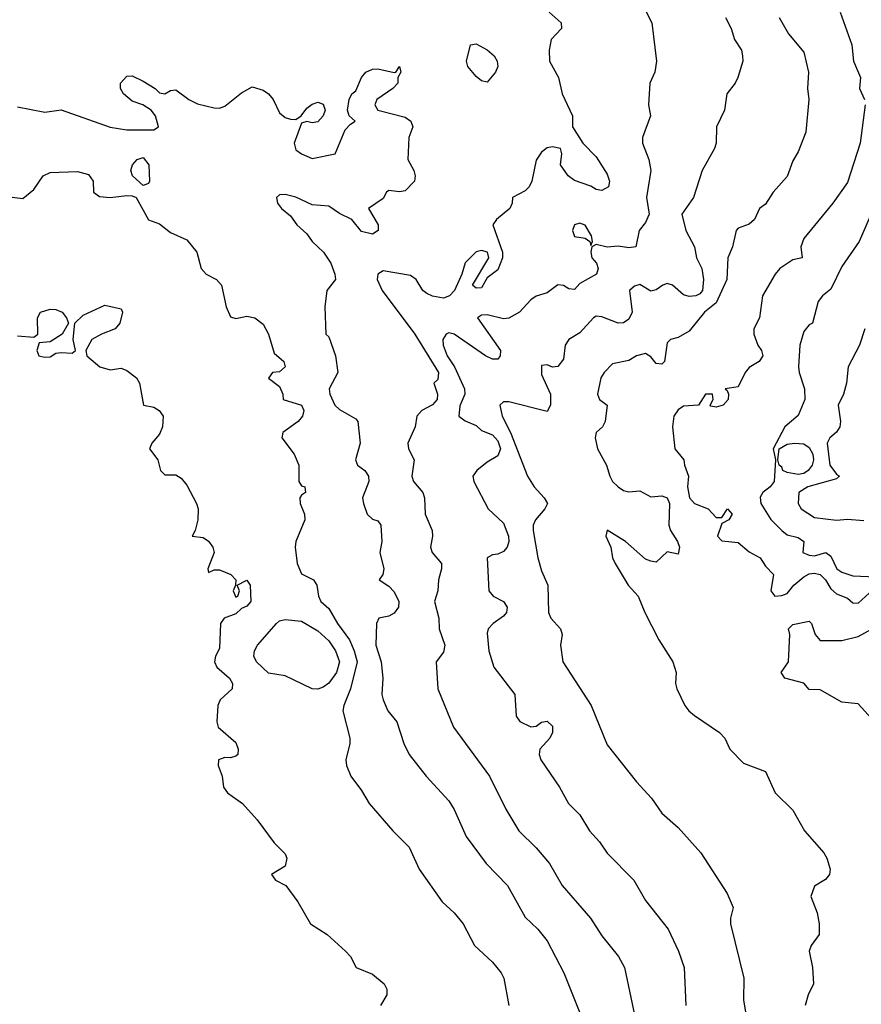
# Model space of a CAD drawing. Header units: metres. Extents: x -51132 to -49532, y -231222 to -229437.
# Tile 146 of 256: x -50199 to -50122, y -231098 to -231008. Entities that reach past the tile are written whole.
import ezdxf

# ---------------------------------------------------------------- set-up
doc = ezdxf.new("R2010")
doc.units = ezdxf.units.M
for name, color, linetype in [('CONTOUR_HALF', 8, 'Continuous'), ('CONTOUR_INDEX', 1, 'Continuous'), ('CONTOUR_INTER', 3, 'Continuous')]:
    doc.layers.add(name, color=color, linetype=linetype)

msp = doc.modelspace()

# ---------------------------------------------------------------- linework, layer by layer
at = {"layer": 'CONTOUR_HALF'}
for points, elevation in [([(-50141.761, -231006.759), (-50140.993, -231008.259), (-50140.55, -231011.759), (-50140.723, -231012.759), (-50141.168, -231013.759), (-50141.306, -231015.759), (-50141.121, -231016.759), (-50141.838, -231018.759), (-50141.844, -231019.259), (-50141.276, -231020.759), (-50141.079, -231021.759), (-50141.471, -231024.259), (-50141.236, -231025.759), (-50141.58, -231026.539), (-50142.139, -231027.259), (-50142.453, -231028.759), (-50143.08, -231028.843), (-50144.08, -231028.693), (-50145.08, -231028.784), (-50146.08, -231028.556), (-50146.493, -231028.759), (-50146.586, -231029.259), (-50146.49, -231029.759), (-50146.047, -231030.259), (-50145.904, -231030.759), (-50146.062, -231031.259), (-50147.58, -231032.121), (-50148.08, -231032.684), (-50148.58, -231032.612), (-50149.08, -231032.293), (-50149.58, -231032.252), (-50150.58, -231032.969), (-50151.58, -231033.278), (-50152.08, -231033.615), (-50153.106, -231034.759), (-50154.08, -231035.311), (-50154.58, -231035.366), (-50156.08, -231034.981), (-50156.58, -231035.015), (-50156.96, -231035.259), (-50154.857, -231038.259), (-50154.874, -231038.759), (-50155.08, -231039.062), (-50155.58, -231039.055), (-50156.221, -231038.759), (-50159.08, -231036.747), (-50159.58, -231036.648), (-50159.824, -231036.759), (-50160.137, -231037.259), (-50160.099, -231037.759), (-50159.729, -231038.759), (-50159.073, -231039.759), (-50158.148, -231041.759), (-50158.118, -231042.259), (-50158.58, -231043.334), (-50158.676, -231044.259), (-50158.08, -231044.71), (-50157.08, -231045.129), (-50156.58, -231045.585), (-50155.58, -231045.976), (-50155.08, -231046.532), (-50154.855, -231047.259), (-50155.08, -231047.899), (-50156.08, -231048.48), (-50157.002, -231049.259), (-50157.384, -231049.759), (-50157.288, -231050.259), (-50155.968, -231052.759), (-50154.58, -231054.075), (-50154.126, -231055.259), (-50154.086, -231055.759), (-50154.25, -231056.259), (-50154.58, -231056.67), (-50155.08, -231056.92), (-50155.58, -231056.968), (-50156.073, -231057.259), (-50155.929, -231060.259), (-50155.521, -231060.759), (-50154.585, -231061.259), (-50154.222, -231061.759), (-50154.294, -231062.259), (-50154.58, -231062.595), (-50155.529, -231063.259), (-50155.985, -231063.759), (-50156.08, -231064.133), (-50155.917, -231065.759), (-50155.456, -231067.259), (-50153.548, -231069.759), (-50153.404, -231071.759), (-50153.08, -231072.238), (-50152.08, -231072.73), (-50151.58, -231072.667), (-50151.08, -231072.314), (-50150.58, -231072.207), (-50150.08, -231072.678), (-50150.071, -231073.259), (-50150.331, -231073.759), (-50151.24, -231074.759), (-50151.304, -231075.259), (-50151.155, -231075.759), (-50149.427, -231078.259), (-50148.606, -231079.759), (-50147.58, -231080.782), (-50146.695, -231082.259), (-50145.772, -231083.259), (-50145.08, -231084.306), (-50142.646, -231086.759), (-50141.58, -231088.626), (-50139.493, -231091.259), (-50138.53, -231093.259), (-50138.033, -231094.759), (-50137.865, -231098.259)], 82.5), ([(-50129.31, -231007.759), (-50128.471, -231009.259), (-50127.08, -231010.935), (-50126.635, -231012.759), (-50126.724, -231014.259), (-50126.612, -231015.259), (-50126.884, -231018.259), (-50127.58, -231020.049), (-50128.08, -231020.873), (-50128.58, -231022.315), (-50129.88, -231023.759), (-50130.58, -231024.853), (-50131.115, -231025.259), (-50131.58, -231026.27), (-50132.08, -231026.699), (-50133.08, -231027.054), (-50133.261, -231027.259), (-50133.612, -231028.759), (-50134.039, -231029.759), (-50134.126, -231031.759), (-50135.08, -231033.905), (-50136.15, -231034.759), (-50137.58, -231036.473), (-50138.58, -231037.052), (-50139.279, -231037.259), (-50139.58, -231037.556), (-50139.812, -231039.259), (-50140.08, -231039.507), (-50140.58, -231039.438), (-50141.08, -231038.842), (-50141.58, -231038.542), (-50142.376, -231038.759), (-50143.08, -231039.177), (-50144.58, -231039.485), (-50145.35, -231040.259), (-50145.661, -231040.759), (-50145.966, -231042.259), (-50145.777, -231042.759), (-50145.082, -231043.259), (-50145.266, -231044.759), (-50145.51, -231045.259), (-50146.097, -231045.759), (-50146.179, -231046.259), (-50145.962, -231047.259), (-50145.141, -231048.759), (-50144.841, -231049.759), (-50144.582, -231050.259), (-50144.08, -231050.753), (-50143.58, -231051.071), (-50143.08, -231051.193), (-50142.08, -231051.113), (-50141.08, -231051.648), (-50140.08, -231051.574), (-50139.58, -231051.742), (-50139.366, -231052.259), (-50139.429, -231054.259), (-50139.281, -231054.759), (-50138.637, -231055.759), (-50138.458, -231056.259), (-50138.58, -231056.899), (-50139.58, -231056.698), (-50140.58, -231057.634), (-50141.08, -231057.539), (-50141.58, -231057.364), (-50143.408, -231055.759), (-50145.08, -231054.714), (-50145.191, -231055.259), (-50144.753, -231056.259), (-50144.598, -231057.259), (-50144.347, -231057.759), (-50143.14, -231059.759), (-50142.239, -231060.759), (-50141.618, -231062.259), (-50140.338, -231064.759), (-50139.053, -231066.759), (-50138.746, -231067.759), (-50138.823, -231068.759), (-50138.7, -231069.259), (-50137.95, -231070.759), (-50137.593, -231071.259), (-50137.08, -231071.674), (-50134.779, -231073.259), (-50134.291, -231073.759), (-50133.845, -231074.759), (-50132.58, -231076.054), (-50130.58, -231076.817), (-50129.688, -231078.759), (-50128.08, -231080.345), (-50127.02, -231082.259), (-50125.237, -231084.259), (-50124.953, -231084.759), (-50124.649, -231085.759), (-50124.71, -231086.259), (-50125.08, -231086.724), (-50126.08, -231087.315), (-50126.431, -231088.259), (-50125.834, -231089.759), (-50125.665, -231090.759), (-50125.659, -231091.759), (-50126.396, -231092.759), (-50126.565, -231093.259), (-50126.264, -231094.759), (-50126.173, -231096.259), (-50126.684, -231097.259), (-50126.938, -231098.259)], 81.5), ([(-50157.581, -231010.259), (-50157.08, -231010.182), (-50156.08, -231010.721), (-50155.429, -231011.259), (-50155.155, -231011.759), (-50155.087, -231012.259), (-50155.291, -231012.759), (-50156.08, -231013.691), (-50156.58, -231013.549), (-50157.08, -231013.157), (-50157.851, -231012.259), (-50157.961, -231011.759), (-50157.581, -231010.259)], 83.5), ([(-50199.08, -231015.934), (-50196.58, -231016.43), (-50195.08, -231016.2), (-50190.58, -231017.814), (-50189.08, -231018.06), (-50186.58, -231018.05), (-50186.18, -231017.759), (-50186.436, -231016.759), (-50186.823, -231016.259), (-50187.611, -231015.759), (-50188.58, -231015.427), (-50189.363, -231014.759), (-50189.65, -231014.259), (-50189.643, -231013.759), (-50189.08, -231013.118), (-50188.58, -231013.108), (-50187.58, -231013.574), (-50186.485, -231014.259), (-50186.08, -231014.67), (-50185.58, -231014.742), (-50185.08, -231014.45), (-50184.58, -231014.39), (-50183.38, -231015.259), (-50182.58, -231015.679), (-50181.08, -231016.034), (-50180.58, -231016.076), (-50180.08, -231015.89), (-50178.58, -231014.643), (-50177.58, -231014.122), (-50176.58, -231014.41), (-50176.08, -231014.738), (-50175.675, -231015.259), (-50175.08, -231016.477), (-50174.58, -231016.921), (-50174.08, -231017.069), (-50173.58, -231017.105), (-50173.093, -231016.759), (-50172.58, -231016.053), (-50172.08, -231015.709), (-50171.58, -231015.499), (-50171.08, -231015.702), (-50170.895, -231016.259), (-50171.093, -231016.759), (-50171.58, -231017.319), (-50172.08, -231017.399), (-50172.58, -231017.289), (-50173.08, -231017.424), (-50173.749, -231019.259), (-50173.58, -231019.864), (-50173.08, -231020.255), (-50172.08, -231020.662), (-50169.998, -231020.259), (-50169.08, -231018.057), (-50168.58, -231017.522), (-50168.14, -231017.259), (-50168.707, -231016.759), (-50168.852, -231016.259), (-50168.707, -231015.259), (-50168.473, -231014.759), (-50168.08, -231014.466), (-50167.562, -231013.259), (-50167.183, -231012.759), (-50166.58, -231012.5), (-50166.08, -231012.452), (-50164.58, -231012.791), (-50164.443, -231012.759), (-50164.08, -231012.241), (-50163.963, -231012.759), (-50164.258, -231013.259), (-50164.246, -231013.759), (-50164.692, -231014.259), (-50166.173, -231015.259), (-50166.36, -231015.759), (-50166.075, -231016.259), (-50163.58, -231016.881), (-50163.042, -231017.259), (-50162.874, -231017.759), (-50163.232, -231018.759), (-50163.343, -231020.759), (-50162.782, -231021.759), (-50162.66, -231022.259), (-50162.714, -231022.759), (-50163.58, -231023.641), (-50164.08, -231023.739), (-50165.08, -231023.588), (-50165.3, -231023.759), (-50165.58, -231024.323), (-50166.949, -231025.259), (-50166.035, -231026.759), (-50166.037, -231027.259), (-50166.58, -231027.589), (-50167.58, -231027.366), (-50168.457, -231026.259), (-50169.58, -231025.711), (-50170.58, -231025.047), (-50172.08, -231024.907), (-50173.58, -231024.219), (-50174.58, -231023.983), (-50175.08, -231024.014), (-50175.365, -231024.259), (-50175.268, -231024.759), (-50174.889, -231025.259), (-50174.08, -231025.919), (-50173.504, -231026.759), (-50172.58, -231027.568), (-50172.08, -231028.275), (-50171.042, -231029.259), (-50170.382, -231030.259), (-50170.007, -231031.259), (-50169.953, -231031.759), (-50170.738, -231032.759), (-50170.939, -231034.259), (-50170.834, -231036.759), (-50170.58, -231037.013), (-50169.961, -231038.759), (-50169.75, -231040.259), (-50170.542, -231041.759), (-50170.474, -231042.259), (-50170.013, -231043.259), (-50169.58, -231043.647), (-50168.08, -231044.527), (-50167.924, -231044.759), (-50167.71, -231046.759), (-50168.132, -231048.259), (-50167.936, -231048.759), (-50167.283, -231049.259), (-50166.939, -231049.759), (-50166.91, -231050.259), (-50167.469, -231051.759), (-50167.407, -231052.259), (-50167.056, -231053.259), (-50166.58, -231053.711), (-50166.08, -231053.847), (-50165.799, -231054.259), (-50165.705, -231055.759), (-50165.886, -231056.759), (-50165.539, -231058.259), (-50165.636, -231058.759), (-50165.954, -231059.259), (-50165.08, -231059.841), (-50164.58, -231060.367), (-50164.142, -231061.259), (-50164.192, -231061.759), (-50164.58, -231062.324), (-50165.08, -231062.594), (-50165.974, -231062.759), (-50166.199, -231063.259), (-50166.267, -231065.259), (-50165.787, -231066.759), (-50165.609, -231068.259), (-50165.724, -231069.759), (-50165.58, -231070.259), (-50165.171, -231071.259), (-50164.339, -231072.259), (-50163.707, -231074.259), (-50163.205, -231075.259), (-50161.646, -231077.259), (-50159.58, -231079.501), (-50159.08, -231080.304), (-50157.977, -231082.759), (-50156.172, -231085.259), (-50154.209, -231087.259), (-50152.58, -231090.158), (-50151.413, -231091.259), (-50150.58, -231092.321), (-50149.04, -231095.259), (-50146.845, -231100.759)], 83.5), ([(-50120.673, -231025.259), (-50121.995, -231028.259), (-50123.58, -231030.566), (-50124.58, -231032.629), (-50125.348, -231033.259), (-50125.749, -231033.759), (-50126.271, -231035.759), (-50126.58, -231035.908), (-50127.08, -231036.505), (-50127.43, -231037.759), (-50127.541, -231039.759), (-50127.503, -231040.259), (-50126.991, -231041.759), (-50126.966, -231042.759), (-50127.58, -231044.218), (-50128.816, -231045.259), (-50129.882, -231047.259), (-50129.656, -231048.259), (-50129.798, -231050.259), (-50130.149, -231050.759), (-50130.814, -231051.259), (-50131.08, -231051.679), (-50130.997, -231052.259), (-50130.08, -231053.726), (-50129.08, -231054.752), (-50128.58, -231055.156), (-50127.58, -231055.372), (-50127.08, -231055.748), (-50127.157, -231056.759), (-50126.58, -231057.009), (-50126.08, -231057.064), (-50125.056, -231056.759), (-50124.58, -231057.103), (-50124.035, -231058.259), (-50123.58, -231058.571), (-50122.58, -231058.888), (-50119.08, -231059.055)], 80.5), ([(-50148.08, -231026.734), (-50148.247, -231027.259), (-50148.08, -231027.801), (-50147.08, -231027.97), (-50146.678, -231028.259), (-50146.58, -231028.638), (-50146.424, -231028.259), (-50146.516, -231027.759), (-50147.08, -231026.779), (-50147.58, -231026.598), (-50148.08, -231026.734)], 82.5), ([(-50199.08, -231036.907), (-50197.58, -231037.023), (-50197.206, -231036.759), (-50197.235, -231035.259), (-50196.965, -231034.759), (-50196.08, -231034.486), (-50195.58, -231034.494), (-50194.989, -231034.759), (-50194.605, -231035.259), (-50194.418, -231035.759), (-50194.994, -231036.759), (-50196.08, -231037.461), (-50197.08, -231037.546), (-50197.308, -231038.259), (-50197.116, -231038.759), (-50196.58, -231038.882), (-50196.08, -231038.842), (-50195.58, -231038.51), (-50195.08, -231038.428), (-50194.08, -231038.512), (-50193.782, -231038.259), (-50193.977, -231037.259), (-50193.833, -231035.759), (-50193.08, -231035.03), (-50191.08, -231034.094), (-50189.58, -231034.435), (-50189.455, -231034.759), (-50189.721, -231035.759), (-50190.125, -231036.259), (-50191.388, -231036.759), (-50192.258, -231037.259), (-50192.836, -231038.259), (-50192.735, -231038.759), (-50191.545, -231039.759), (-50190.58, -231040.04), (-50189.58, -231039.889), (-50189.08, -231040.079), (-50188.176, -231040.759), (-50187.893, -231041.259), (-50187.548, -231043.259), (-50186.58, -231043.461), (-50186.103, -231043.759), (-50185.754, -231044.259), (-50185.796, -231045.259), (-50186.08, -231045.919), (-50186.764, -231046.759), (-50186.997, -231047.259), (-50186.24, -231048.259), (-50185.988, -231049.259), (-50185.58, -231049.656), (-50184.58, -231049.635), (-50184.08, -231049.952), (-50183.58, -231050.601), (-50182.674, -231052.259), (-50182.546, -231052.759), (-50182.561, -231053.759), (-50182.804, -231054.759), (-50183.08, -231055.275), (-50182.08, -231055.391), (-50181.58, -231055.723), (-50181.177, -231056.259), (-50181.067, -231056.759), (-50181.638, -231058.259), (-50181.58, -231058.59), (-50181.08, -231058.346), (-50180.58, -231058.361), (-50179.529, -231058.759), (-50179.088, -231059.259), (-50179.112, -231059.759), (-50179.326, -231060.259), (-50179.08, -231060.853), (-50178.889, -231060.759), (-50178.75, -231060.259), (-50178.954, -231059.759), (-50178.08, -231059.281), (-50177.757, -231059.759), (-50177.718, -231061.259), (-50178.08, -231061.66), (-50178.58, -231061.886), (-50179.08, -231062.363), (-50180.161, -231062.759), (-50180.473, -231063.259), (-50180.58, -231065.545), (-50180.959, -231066.259), (-50181.032, -231066.759), (-50180.814, -231067.259), (-50179.679, -231068.259), (-50179.374, -231068.759), (-50179.423, -231069.259), (-50180.52, -231070.259), (-50180.732, -231070.759), (-50180.81, -231072.259), (-50180.71, -231072.759), (-50179.08, -231074.157), (-50178.863, -231074.759), (-50178.909, -231075.259), (-50179.08, -231075.425), (-50179.58, -231075.559), (-50180.08, -231075.53), (-50180.66, -231075.759), (-50180.689, -231076.259), (-50180.326, -231077.259), (-50180.201, -231078.259), (-50179.862, -231078.759), (-50178.47, -231079.759), (-50177.132, -231081.259), (-50175.58, -231083.361), (-50174.58, -231084.358), (-50174.422, -231084.759), (-50174.58, -231085.495), (-50175.825, -231086.259), (-50175.452, -231086.759), (-50174.496, -231087.259), (-50173.392, -231088.759), (-50172.243, -231090.759), (-50170.707, -231091.759), (-50169.049, -231093.259), (-50168.586, -231093.759), (-50168.054, -231094.759), (-50166.58, -231095.393), (-50165.493, -231096.259), (-50165.252, -231096.759), (-50165.257, -231097.259), (-50165.835, -231098.259)], 84.5), ([(-50127.92, -231046.759), (-50127.08, -231046.806), (-50126.58, -231047.136), (-50126.234, -231047.759), (-50126.172, -231048.259), (-50126.296, -231048.759), (-50126.667, -231049.259), (-50127.08, -231049.533), (-50127.58, -231049.624), (-50128.58, -231049.433), (-50128.981, -231049.259), (-50129.08, -231048.953), (-50129.312, -231048.759), (-50129.46, -231048.259), (-50129.318, -231047.259), (-50128.58, -231046.824), (-50127.92, -231046.759)], 80.5), ([(-50175.354, -231063.259), (-50175.08, -231063.02), (-50174.58, -231062.898), (-50173.08, -231063.063), (-50171.58, -231063.941), (-50170.58, -231064.861), (-50169.942, -231065.759), (-50169.605, -231066.759), (-50169.857, -231067.759), (-50170.58, -231068.732), (-50171.08, -231069.106), (-50171.58, -231069.287), (-50172.08, -231069.232), (-50174.58, -231068.068), (-50176.08, -231067.821), (-50177.191, -231066.759), (-50177.439, -231066.259), (-50177.387, -231065.759), (-50177.106, -231065.259), (-50175.354, -231063.259)], 84.5), ([(-50120.594, -231072.259), (-50122.08, -231070.635), (-50123.58, -231070.467), (-50125.58, -231069.338), (-50126.58, -231069.301), (-50127.08, -231068.737), (-50128.8, -231068.259), (-50129.15, -231067.759), (-50128.482, -231066.759), (-50128.348, -231064.259), (-50128.466, -231063.759), (-50128.08, -231063.364), (-50126.58, -231063.045), (-50126.352, -231063.259), (-50126.031, -231064.259), (-50125.58, -231064.808), (-50123.58, -231064.821), (-50122.08, -231064.454), (-50120.58, -231063.642)], 81.5)]:
    msp.add_lwpolyline(points, dxfattribs=dict(at, elevation=elevation))
at = {"layer": 'CONTOUR_INDEX', "elevation": 80}
msp.add_lwpolyline([(-50121.466, -231036.259), (-50121.98, -231037.759), (-50123.013, -231039.759), (-50123.157, -231041.259), (-50123.442, -231042.259), (-50123.907, -231043.259), (-50123.701, -231044.759), (-50123.768, -231045.259), (-50124.08, -231045.738), (-50124.687, -231046.259), (-50124.92, -231046.759), (-50124.675, -231048.759), (-50124.08, -231049.598), (-50123.789, -231049.759), (-50124.08, -231050.01), (-50126.697, -231050.759), (-50127.515, -231051.259), (-50127.575, -231052.259), (-50127.315, -231052.759), (-50126.08, -231053.56), (-50124.08, -231053.802), (-50123.08, -231053.714), (-50121.58, -231053.821)], dxfattribs=at)
at = {"layer": 'CONTOUR_INTER'}
for points, elevation in [([(-50150.396, -231007.259), (-50149.302, -231008.259), (-50149.248, -231008.759), (-50150.199, -231009.759), (-50150.378, -231010.759), (-50150.357, -231011.759), (-50149.531, -231013.259), (-50149.183, -231014.759), (-50148.253, -231016.759), (-50148.254, -231017.759), (-50147.295, -231019.259), (-50146.08, -231020.507), (-50145.08, -231022.113), (-50144.867, -231022.759), (-50144.961, -231023.259), (-50145.58, -231023.592), (-50146.08, -231023.519), (-50146.58, -231023.204), (-50148.08, -231022.702), (-50148.646, -231022.259), (-50149.343, -231021.259), (-50149.219, -231020.259), (-50149.355, -231019.759), (-50150.08, -231019.592), (-50150.58, -231019.7), (-50151.08, -231020.106), (-50151.58, -231020.821), (-50151.962, -231022.759), (-50152.214, -231023.259), (-50152.58, -231023.647), (-50153.759, -231024.259), (-50153.777, -231024.759), (-50154.005, -231025.259), (-50155.224, -231026.259), (-50155.547, -231026.759), (-50154.663, -231029.259), (-50154.671, -231029.759), (-50155.08, -231030.855), (-50156.08, -231031.615), (-50156.58, -231032.503), (-50157.08, -231032.563), (-50157.405, -231032.259), (-50155.914, -231029.759), (-50156.051, -231029.259), (-50156.58, -231029.111), (-50157.08, -231029.219), (-50158.08, -231030.242), (-50158.375, -231031.259), (-50159.053, -231032.759), (-50159.502, -231033.259), (-50160.08, -231033.464), (-50161.08, -231033.295), (-50161.58, -231033.044), (-50161.946, -231032.759), (-50162.58, -231031.769), (-50163.08, -231031.387), (-50165.58, -231030.955), (-50166.072, -231031.259), (-50166.139, -231031.759), (-50165.688, -231032.759), (-50162.684, -231036.759), (-50160.52, -231040.259), (-50160.58, -231040.908), (-50160.963, -231041.259), (-50160.604, -231042.259), (-50160.65, -231042.759), (-50161.08, -231043.245), (-50162.057, -231043.759), (-50162.518, -231044.259), (-50162.649, -231045.259), (-50163.319, -231046.759), (-50163.262, -231047.259), (-50162.754, -231048.259), (-50162.962, -231049.759), (-50162.805, -231050.259), (-50161.954, -231051.259), (-50161.799, -231051.759), (-50161.744, -231053.259), (-50161.093, -231054.759), (-50161.059, -231055.259), (-50161.259, -231056.259), (-50161.09, -231056.759), (-50160.258, -231057.759), (-50160.239, -231058.259), (-50160.509, -231059.259), (-50160.585, -231060.259), (-50160.88, -231061.259), (-50160.497, -231062.759), (-50160.471, -231063.759), (-50159.947, -231065.259), (-50160.08, -231065.888), (-50160.732, -231066.759), (-50160.571, -231069.259), (-50159.162, -231072.759), (-50155.856, -231077.259), (-50154.35, -231080.259), (-50153.165, -231082.259), (-50151.58, -231083.802), (-50150.357, -231085.259), (-50149.189, -231087.259), (-50146.612, -231090.259), (-50145.58, -231091.86), (-50144.044, -231093.759), (-50143.486, -231094.759), (-50142.336, -231100.259)], 83), ([(-50134.232, -231007.759), (-50133.73, -231008.759), (-50133.423, -231009.759), (-50132.786, -231010.759), (-50132.671, -231011.259), (-50132.638, -231011.759), (-50133.119, -231013.259), (-50133.347, -231013.759), (-50134.118, -231014.759), (-50134.326, -231016.259), (-50135.066, -231017.759), (-50135.105, -231019.259), (-50135.262, -231019.759), (-50136.372, -231021.759), (-50137.158, -231024.259), (-50138.23, -231025.759), (-50137.879, -231027.259), (-50137.08, -231028.752), (-50136.898, -231029.759), (-50136.412, -231030.759), (-50136.266, -231031.759), (-50136.358, -231032.759), (-50136.58, -231033.054), (-50136.956, -231033.259), (-50137.58, -231033.314), (-50138.08, -231033.153), (-50139.08, -231032.264), (-50139.58, -231032.121), (-50139.978, -231032.259), (-50140.58, -231032.708), (-50141.08, -231032.835), (-50142.08, -231032.225), (-50142.58, -231032.351), (-50143.018, -231032.759), (-50142.778, -231034.759), (-50143.08, -231035.391), (-50143.58, -231035.709), (-50144.08, -231035.765), (-50145.58, -231035.163), (-50146.08, -231035.122), (-50146.34, -231035.259), (-50147.58, -231036.654), (-50148.591, -231037.259), (-50148.936, -231037.759), (-50149.08, -231039.051), (-50149.58, -231039.727), (-50150.08, -231039.784), (-50150.58, -231039.573), (-50151.08, -231039.629), (-50151.08, -231040.451), (-50150.267, -231042.259), (-50150.281, -231043.259), (-50150.58, -231043.852), (-50154.08, -231042.961), (-50154.58, -231042.962), (-50154.904, -231043.259), (-50154.704, -231044.259), (-50153.93, -231045.759), (-50152.38, -231049.759), (-50151.77, -231050.759), (-50150.837, -231051.759), (-50150.546, -231052.259), (-50150.778, -231052.759), (-50151.636, -231053.759), (-50151.839, -231054.259), (-50151.862, -231054.759), (-50151.424, -231057.259), (-50151.08, -231058.434), (-50150.505, -231059.759), (-50150.444, -231062.259), (-50150.227, -231062.759), (-50149.365, -231063.759), (-50149.187, -231064.259), (-50149.352, -231065.259), (-50149.149, -231066.759), (-50146.527, -231070.759), (-50145.08, -231074.37), (-50142.386, -231077.759), (-50141.023, -231079.259), (-50140.08, -231080.647), (-50138.58, -231081.945), (-50136.512, -231084.259), (-50134.08, -231087.998), (-50133.548, -231089.259), (-50133.791, -231090.259), (-50133.777, -231090.759), (-50132.576, -231095.759), (-50132.594, -231097.759), (-50132.263, -231099.759)], 82), ([(-50123.747, -231007.259), (-50122.673, -231010.259), (-50122.53, -231011.759), (-50121.888, -231013.259), (-50121.956, -231014.259), (-50121.513, -231015.259)], 81), ([(-50121.45, -231015.759), (-50121.918, -231019.259), (-50123.08, -231022.883), (-50124.422, -231024.759), (-50127.08, -231027.991), (-50127.332, -231028.759), (-50127.208, -231029.759), (-50128.08, -231029.965), (-50129.262, -231030.759), (-50129.696, -231031.259), (-50130.851, -231033.259), (-50131.124, -231035.259), (-50131.648, -231036.259), (-50131.649, -231036.759), (-50131.267, -231037.759), (-50130.932, -231038.259), (-50130.815, -231038.759), (-50131.165, -231039.259), (-50132.08, -231039.819), (-50132.428, -231040.259), (-50133.08, -231041.574), (-50134.273, -231041.759), (-50134.08, -231041.909), (-50133.957, -231042.259), (-50134.008, -231042.759), (-50134.456, -231043.259), (-50135.08, -231043.45), (-50135.58, -231043.351), (-50135.658, -231043.259), (-50135.356, -231042.759), (-50135.442, -231042.259), (-50136.08, -231042.242), (-50136.705, -231043.259), (-50138.08, -231043.369), (-50138.58, -231043.7), (-50138.967, -231044.259), (-50139.081, -231045.259), (-50138.881, -231047.259), (-50138.052, -231048.259), (-50138.003, -231048.759), (-50137.643, -231049.759), (-50137.726, -231050.759), (-50137.549, -231051.759), (-50137.08, -231052.266), (-50135.819, -231052.759), (-50135.08, -231053.545), (-50134.58, -231053.558), (-50134.055, -231052.759), (-50133.622, -231053.259), (-50133.935, -231053.759), (-50134.58, -231054.116), (-50134.983, -231055.259), (-50134.58, -231055.699), (-50133.08, -231055.851), (-50132.08, -231056.71), (-50131.076, -231057.259), (-50130.58, -231058.012), (-50129.839, -231058.759), (-50130.103, -231060.259), (-50129.715, -231060.759), (-50129.08, -231060.708), (-50128.58, -231060.517), (-50127.973, -231059.759), (-50127.08, -231058.993), (-50126.58, -231058.699), (-50126.08, -231058.637), (-50125.58, -231058.774), (-50125.08, -231059.274), (-50124.58, -231060.102), (-50124.08, -231060.549), (-50123.08, -231060.948), (-50122.58, -231061.366), (-50122.08, -231061.409), (-50121.08, -231060.486)], 81), ([(-50188.114, -231020.759), (-50187.58, -231020.59), (-50187.065, -231021.259), (-50187.001, -231022.759), (-50187.08, -231022.965), (-50187.58, -231023.147), (-50188.551, -231022.259), (-50188.715, -231021.759), (-50188.534, -231021.259), (-50188.114, -231020.759)], 84), ([(-50201.08, -231024.032), (-50198.58, -231024.34), (-50197.58, -231023.5), (-50196.737, -231022.259), (-50196.08, -231021.944), (-50193.58, -231021.872), (-50192.58, -231022.131), (-50192.148, -231022.759), (-50192.119, -231023.759), (-50191.58, -231024.154), (-50190.58, -231024.251), (-50189.08, -231024.062), (-50188.58, -231024.09), (-50188.209, -231024.259), (-50187.08, -231026.279), (-50186.08, -231026.651), (-50185.08, -231027.455), (-50183.58, -231028.122), (-50182.645, -231029.259), (-50182.253, -231030.759), (-50181.803, -231031.259), (-50180.859, -231031.759), (-50180.396, -231032.259), (-50179.981, -231034.259), (-50179.58, -231035.165), (-50179.08, -231035.341), (-50178.08, -231035.126), (-50177.339, -231035.259), (-50176.58, -231035.845), (-50176.08, -231036.752), (-50175.58, -231038.49), (-50174.682, -231039.259), (-50174.576, -231039.759), (-50175.08, -231040.215), (-50175.716, -231040.259), (-50176.08, -231040.798), (-50175.08, -231041.553), (-50174.789, -231042.259), (-50174.736, -231042.759), (-50173.08, -231043.258), (-50172.856, -231043.759), (-50172.991, -231044.259), (-50173.367, -231044.759), (-50174.765, -231045.759), (-50174.86, -231046.259), (-50173.75, -231047.759), (-50173.308, -231048.759), (-50173.329, -231050.259), (-50173.08, -231050.65), (-50172.775, -231050.759), (-50172.699, -231051.259), (-50173.08, -231051.496), (-50173.219, -231051.759), (-50173.181, -231052.259), (-50172.786, -231053.259), (-50172.761, -231053.759), (-50173.579, -231055.759), (-50173.635, -231056.259), (-50173.477, -231057.759), (-50173.08, -231058.718), (-50171.965, -231059.259), (-50171.677, -231059.759), (-50171.525, -231060.759), (-50171.298, -231061.259), (-50170.58, -231061.877), (-50169.785, -231063.259), (-50168.682, -231064.759), (-50168.236, -231065.759), (-50167.975, -231066.759), (-50168.59, -231069.259), (-50169.2, -231070.759), (-50169.283, -231071.259), (-50168.657, -231073.759), (-50168.637, -231074.259), (-50168.996, -231075.759), (-50168.964, -231076.259), (-50168.567, -231077.259), (-50167.58, -231078.563), (-50166.867, -231079.759), (-50164.717, -231082.259), (-50163.202, -231083.759), (-50162.308, -231085.759), (-50160.184, -231088.759), (-50159.08, -231089.754), (-50158.27, -231090.759), (-50157.227, -231092.759), (-50155.58, -231094.282), (-50154.788, -231095.259), (-50154.547, -231095.759), (-50154.087, -231098.259)], 84)]:
    msp.add_lwpolyline(points, dxfattribs=dict(at, elevation=elevation))

doc.saveas('drawing.dxf')
